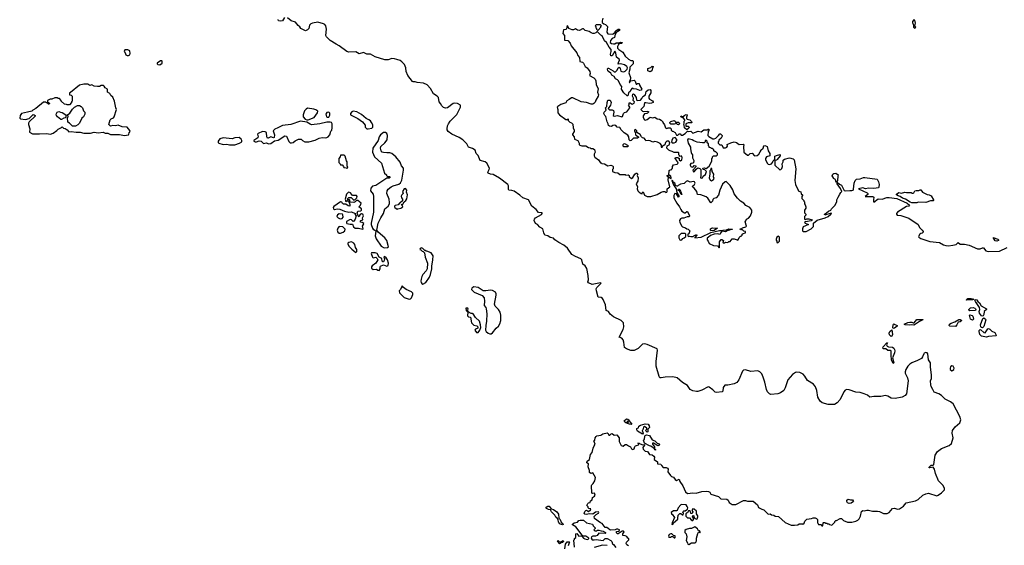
# Model space of a CAD drawing. Extents: x 2029662 to 2246637, y 225654 to 401419.
# Tile 227 of 256: x 2116128 to 2130383, y 339140 to 346754. Entities that reach past the tile are written whole.
import ezdxf

# ---------------------------------------------------------------- set-up
doc = ezdxf.new("R2010")
doc.units = 0

msp = doc.modelspace()

# ---------------------------------------------------------------- linework, layer by layer
at = {"layer": '0CON20XD'}
for points in [[(2119964, 346786), (2119931, 346739), (2119905, 346731), (2119876, 346736), (2119868, 346755)], [(2125687, 340065), (2125731, 340001), (2125766, 339915), (2125795, 339890), (2125875, 339902), (2125924, 339896), (2126005, 339922), (2126065, 339926), (2126101, 339921), (2126119, 339909), (2126135, 339882), (2126245, 339847), (2126280, 339815), (2126365, 339810), (2126387, 339795), (2126402, 339762), (2126445, 339730), (2126495, 339734), (2126605, 339790), (2126635, 339790), (2126665, 339780), (2126715, 339782), (2126745, 339778), (2126808, 339725), (2126825, 339690), (2126873, 339663), (2126900, 339655), (2126965, 339590), (2126995, 339598), (2127015, 339582), (2127045, 339578), (2127065, 339562), (2127115, 339558), (2127209, 339469), (2127295, 339432), (2127345, 339430), (2127392, 339438), (2127415, 339450), (2127455, 339452), (2127465, 339448), (2127485, 339460), (2127495, 339490), (2127525, 339520), (2127592, 339528), (2127615, 339538), (2127645, 339538), (2127665, 339530), (2127680, 339515), (2127680, 339465), (2127690, 339455), (2127692, 339442), (2127725, 339440), (2127742, 339422), (2127758, 339422), (2127760, 339465), (2127765, 339470), (2127785, 339470), (2127795, 339460), (2127815, 339460), (2127825, 339450), (2127845, 339450), (2127852, 339442), (2127885, 339430), (2127930, 339475), (2127930, 339485), (2127945, 339500), (2127955, 339500), (2128005, 339530), (2128025, 339530), (2128055, 339498), (2128115, 339477), (2128175, 339474), (2128235, 339489), (2128264, 339506), (2128280, 339525), (2128300, 339565), (2128315, 339630), (2128334, 339646), (2128355, 339638), (2128395, 339650), (2128415, 339650), (2128475, 339637), (2128547, 339637), (2128575, 339632), (2128635, 339603), (2128685, 339600), (2128718, 339615), (2128765, 339672), (2128795, 339677), (2128835, 339663), (2128865, 339667), (2128922, 339708), (2128960, 339755), (2129095, 339784), (2129135, 339804), (2129205, 339866), (2129245, 339884), (2129285, 339896), (2129405, 339858), (2129425, 339867), (2129475, 339903), (2129516, 339944), (2129518, 339962), (2129497, 340005), (2129429, 340075), (2129389, 340181), (2129374, 340244), (2129355, 340272), (2129305, 340262), (2129295, 340262), (2129295, 340270), (2129325, 340303), (2129355, 340302), (2129361, 340309), (2129381, 340445), (2129415, 340497), (2129475, 340542), (2129585, 340588), (2129621, 340615), (2129642, 340695), (2129628, 340765), (2129632, 340805), (2129672, 340858), (2129737, 340913), (2129752, 340958), (2129740, 341005), (2129645, 341190), (2129605, 341221), (2129529, 341259), (2129475, 341308), (2129434, 341335), (2129368, 341358), (2129349, 341395), (2129323, 341443), (2129319, 341465), (2129316, 341525), (2129328, 341555), (2129331, 341605), (2129314, 341725), (2129313, 341785), (2129286, 341826), (2129274, 341915), (2129265, 341926), (2129245, 341933), (2129225, 341925), (2129217, 341915), (2129201, 341869), (2129182, 341848), (2129128, 341815), (2129045, 341784), (2129015, 341765), (2128988, 341735), (2128958, 341685), (2128948, 341655), (2128949, 341635), (2128983, 341565), (2128991, 341525), (2128965, 341335), (2128950, 341310), (2128906, 341284), (2128805, 341267), (2128745, 341272), (2128695, 341300), (2128665, 341308), (2128595, 341298), (2128495, 341294), (2128435, 341284), (2128402, 341315), (2128356, 341336), (2128295, 341352), (2128235, 341359), (2128135, 341392), (2128103, 341397), (2128081, 341389), (2128058, 341365), (2128008, 341252), (2127965, 341205), (2127925, 341182), (2127835, 341182), (2127746, 341206), (2127717, 341227), (2127684, 341284), (2127670, 341385), (2127652, 341435), (2127620, 341475), (2127536, 341526), (2127495, 341591), (2127470, 341620), (2127425, 341644), (2127379, 341649), (2127358, 341642), (2127316, 341614), (2127248, 341535), (2127210, 341420), (2127193, 341385), (2127145, 341349), (2127105, 341333), (2127005, 341327), (2126985, 341335), (2126956, 341365), (2126942, 341395), (2126917, 341505), (2126894, 341575), (2126872, 341625), (2126845, 341652), (2126815, 341668), (2126715, 341660), (2126635, 341682), (2126605, 341675), (2126592, 341665), (2126541, 341539), (2126512, 341498), (2126473, 341477), (2126379, 341461), (2126335, 341459), (2126313, 341425), (2126306, 341375), (2126298, 341365), (2126215, 341353), (2126195, 341358), (2126165, 341392), (2126111, 341431), (2126095, 341436), (2126005, 341389), (2125945, 341370), (2125925, 341367), (2125875, 341378), (2125835, 341398), (2125795, 341455), (2125725, 341498), (2125645, 341565), (2125585, 341579), (2125475, 341578), (2125415, 341564), (2125395, 341568), (2125385, 341585), (2125345, 341735), (2125343, 341805), (2125364, 341965), (2125355, 341985), (2125215, 342051), (2125175, 342060), (2125147, 342053), (2125081, 341989), (2125025, 341964), (2124975, 341962), (2124914, 341984), (2124884, 342005), (2124875, 342085), (2124865, 342115), (2124845, 342139), (2124809, 342155), (2124865, 342265), (2124873, 342305), (2124872, 342365), (2124835, 342395), (2124725, 342450), (2124678, 342488), (2124654, 342525), (2124621, 342541), (2124610, 342625), (2124575, 342700), (2124565, 342716), (2124545, 342730), (2124502, 342735), (2124477, 342827), (2124476, 342855), (2124484, 342875), (2124546, 342936), (2124535, 342942), (2124415, 342919), (2124361, 342941), (2124352, 342955), (2124363, 342987), (2124358, 343048), (2124338, 343148), (2124315, 343187), (2124283, 343215), (2124269, 343275), (2124252, 343292), (2124173, 343323), (2124124, 343354), (2124059, 343445), (2124005, 343490), (2123935, 343525), (2123875, 343563), (2123855, 343590), (2123807, 343597), (2123775, 343621), (2123733, 343635), (2123718, 343665), (2123702, 343725), (2123659, 343749), (2123625, 343787), (2123594, 343804), (2123577, 343845), (2123581, 343865), (2123594, 343886), (2123685, 343934), (2123694, 343945), (2123693, 343955), (2123639, 343959), (2123608, 344005), (2123543, 344053), (2123496, 344146), (2123413, 344173), (2123371, 344211), (2123285, 344270), (2123255, 344281), (2123210, 344285), (2123204, 344294), (2123204, 344345), (2123196, 344365), (2123075, 344459), (2122985, 344511), (2122945, 344517), (2122910, 344530), (2122906, 344545), (2122927, 344583), (2122929, 344605), (2122889, 344675), (2122865, 344696), (2122795, 344713), (2122766, 344785), (2122737, 344817), (2122721, 344865), (2122685, 344886), (2122626, 344905), (2122600, 344955), (2122544, 345014), (2122489, 345049), (2122383, 345095), (2122332, 345135), (2122318, 345158), (2122316, 345175), (2122321, 345215), (2122334, 345245), (2122361, 345285), (2122435, 345354), (2122455, 345382), (2122511, 345485), (2122509, 345515), (2122465, 345540), (2122425, 345546), (2122405, 345538), (2122322, 345478), (2122295, 345472), (2122265, 345482), (2122241, 345505), (2122222, 345542), (2122200, 345565), (2122190, 345625), (2122170, 345645), (2122119, 345679), (2122076, 345756), (2122028, 345808), (2121975, 345835), (2121885, 345846), (2121855, 345855), (2121825, 345853), (2121815, 345859), (2121748, 345945), (2121722, 346005), (2121718, 346055), (2121697, 346105), (2121660, 346145), (2121635, 346162), (2121589, 346179), (2121555, 346185), (2121515, 346191), (2121465, 346171), (2121415, 346171), (2121275, 346218), (2121205, 346253), (2121154, 346254), (2121107, 346277), (2121045, 346261), (2120996, 346286), (2120895, 346285), (2120865, 346293), (2120755, 346376), (2120708, 346398), (2120622, 346452), (2120571, 346505), (2120562, 346525), (2120568, 346615), (2120560, 346665), (2120547, 346685), (2120526, 346696), (2120445, 346718), (2120367, 346705), (2120345, 346694), (2120326, 346675), (2120316, 346625), (2120296, 346605), (2120265, 346593), (2120235, 346606), (2120199, 346625), (2120182, 346652), (2120158, 346668), (2120119, 346719), (2120057, 346737), (2120005, 346781)], [(2124492, 346602), (2124505, 346602), (2124542, 346645), (2124542, 346658), (2124550, 346665), (2124535, 346680), (2124475, 346680), (2124460, 346665), (2124470, 346655), (2124470, 346635), (2124480, 346625), (2124480, 346615), (2124492, 346602)], [(2124572, 346775), (2124560, 346735), (2124562, 346712), (2124583, 346693), (2124610, 346685), (2124640, 346655), (2124628, 346575), (2124645, 346548), (2124705, 346542), (2124722, 346548), (2124748, 346572), (2124750, 346585), (2124762, 346598), (2124775, 346600), (2124793, 346617), (2124810, 346615), (2124810, 346595), (2124762, 346568), (2124750, 346545), (2124740, 346495), (2124705, 346482), (2124680, 346450), (2124678, 346425), (2124695, 346408), (2124725, 346402), (2124745, 346402), (2124765, 346418), (2124803, 346417), (2124827, 346427), (2124850, 346425), (2124845, 346410), (2124815, 346410), (2124797, 346393), (2124782, 346365), (2124782, 346342), (2124802, 346322), (2124858, 346285), (2124895, 346226), (2124941, 346181), (2124974, 346164), (2125002, 346162), (2125012, 346152), (2125012, 346115), (2124960, 346065), (2124960, 346035), (2124948, 345985), (2124970, 345915), (2124970, 345895), (2124950, 345845), (2124958, 345842), (2124975, 345870), (2125025, 345877), (2125038, 345865), (2125052, 345822), (2125065, 345820), (2125075, 345830), (2125098, 345828)], [(2129085, 346632), (2129100, 346645), (2129090, 346665), (2129097, 346705), (2129090, 346745), (2129075, 346750), (2129055, 346728), (2129054, 346715), (2129070, 346675), (2129070, 346645), (2129085, 346632)], [(2125098, 345828), (2125100, 345805), (2125136, 345746), (2125128, 345732), (2125105, 345728), (2125057, 345747), (2125015, 345750), (2125008, 345758), (2124995, 345760), (2124975, 345740), (2124968, 345715), (2124944, 345695), (2124935, 345652), (2124925, 345652), (2124875, 345692), (2124840, 345745), (2124847, 345787), (2124822, 345815), (2124796, 345866), (2124783, 345883), (2124755, 345898), (2124733, 345933), (2124702, 345952), (2124687, 345977), (2124653, 346003), (2124644, 346015), (2124638, 346042), (2124645, 346050), (2124655, 346050), (2124720, 346015), (2124735, 346000), (2124752, 345998), (2124776, 346024), (2124792, 346058), (2124805, 346068), (2124824, 346045), (2124830, 346010), (2124845, 346002), (2124875, 346000), (2124892, 346008), (2124923, 346037), (2124930, 346055), (2124918, 346075), (2124885, 346099), (2124825, 346113), (2124795, 346110), (2124798, 346135), (2124812, 346165), (2124810, 346175), (2124771, 346211), (2124759, 346275), (2124745, 346300), (2124705, 346230), (2124685, 346230), (2124682, 346255), (2124692, 346295), (2124692, 346322), (2124662, 346355), (2124622, 346422), (2124595, 346448), (2124559, 346519), (2124540, 346530), (2124495, 346580), (2124485, 346580), (2124470, 346565), (2124445, 346553), (2124425, 346554), (2124400, 346565), (2124372, 346582), (2124316, 346596), (2124292, 346622), (2124275, 346622), (2124234, 346596), (2124205, 346601), (2124175, 346620), (2124145, 346607), (2124125, 346607), (2124078, 346625), (2124065, 346660), (2124055, 346670), (2124047, 346623), (2124037, 346613), (2124002, 346605), (2123992, 346555), (2124014, 346524), (2124017, 346457), (2124065, 346451), (2124096, 346416), (2124113, 346373), (2124192, 346272), (2124207, 346235), (2124235, 346205), (2124238, 346148), (2124275, 346137), (2124293, 346123), (2124315, 346077), (2124345, 346055), (2124382, 346002), (2124388, 345975), (2124378, 345945), (2124442, 345912), (2124460, 345890), (2124468, 345868), (2124473, 345813), (2124503, 345753), (2124495, 345705), (2124508, 345665), (2124503, 345645), (2124468, 345588), (2124459, 345561), (2124441, 345539), (2124425, 345531), (2124401, 345531), (2124332, 345555), (2124255, 345562), (2124135, 345623), (2124115, 345624), (2124085, 345599), (2124050, 345580), (2124035, 345550), (2123965, 345524), (2123918, 345495), (2123910, 345485), (2123918, 345455), (2123918, 345405), (2123945, 345378), (2124035, 345310), (2124055, 345310), (2124068, 345318), (2124070, 345295), (2124095, 345270), (2124119, 345259), (2124135, 345240), (2124143, 345185), (2124158, 345155), (2124158, 345135), (2124133, 345097), (2124132, 345085), (2124158, 345055), (2124162, 345025), (2124210, 345005), (2124227, 344967), (2124230, 344945), (2124240, 344935), (2124265, 344928), (2124325, 344928), (2124363, 344903), (2124385, 344900), (2124395, 344890), (2124427, 344887), (2124450, 344875), (2124458, 344835), (2124443, 344807), (2124443, 344783), (2124454, 344764), (2124506, 344726), (2124535, 344680), (2124545, 344680), (2124555, 344670), (2124595, 344668), (2124645, 344638), (2124685, 344648), (2124710, 344635), (2124720, 344625), (2124720, 344595), (2124710, 344585), (2124710, 344555), (2124745, 344542), (2124787, 344537), (2124815, 344513), (2124895, 344510), (2124905, 344500), (2124937, 344507), (2124950, 344495), (2124952, 344482), (2124985, 344452), (2125005, 344470), (2125036, 344514), (2125055, 344533), (2125065, 344533), (2125078, 344515), (2125069, 344495), (2125081, 344465), (2125076, 344415), (2125053, 344375), (2125072, 344335), (2125070, 344305), (2125077, 344275), (2125095, 344256), (2125125, 344238), (2125138, 344232), (2125140, 344245), (2125155, 344260), (2125175, 344212), (2125215, 344194), (2125265, 344192), (2125355, 344223), (2125415, 344257), (2125445, 344267), (2125466, 344266), (2125485, 344251), (2125499, 344255), (2125503, 344265), (2125500, 344305), (2125540, 344335), (2125516, 344435), (2125520, 344470), (2125503, 344485), (2125503, 344495), (2125515, 344502), (2125528, 344498), (2125520, 344470), (2125535, 344468), (2125555, 344450), (2125562, 344465), (2125556, 344486), (2125528, 344508), (2125533, 344567), (2125545, 344580), (2125568, 344582), (2125570, 344595), (2125580, 344605), (2125580, 344625), (2125595, 344650), (2125645, 344660), (2125660, 344675), (2125658, 344688), (2125640, 344705), (2125640, 344715), (2125620, 344745), (2125622, 344758), (2125655, 344760), (2125665, 344750), (2125675, 344750), (2125678, 344718), (2125695, 344708), (2125716, 344725), (2125720, 344755), (2125715, 344778), (2125701, 344779), (2125682, 344772), (2125680, 344785), (2125670, 344795), (2125670, 344825), (2125665, 344830), (2125605, 344830), (2125576, 344846), (2125545, 344852), (2125525, 344862), (2125498, 344895), (2125500, 344925), (2125529, 344941), (2125537, 344953), (2125540, 344975), (2125526, 344996), (2125495, 344992), (2125480, 344975), (2125469, 344941), (2125443, 344927), (2125432, 344918), (2125425, 344900), (2125420, 344905), (2125420, 344935), (2125399, 344959), (2125362, 344982), (2125325, 344988), (2125295, 344980), (2125255, 344997), (2125225, 345002), (2125195, 345000), (2125190, 345015), (2125168, 345038), (2125145, 345042), (2125130, 345055), (2125113, 345093), (2125061, 345121), (2125062, 345145), (2125045, 345162), (2125030, 345155), (2125030, 345135), (2125037, 345127), (2125043, 345093), (2125050, 345080), (2125086, 345056), (2125088, 345045), (2125075, 345038), (2125015, 345040), (2124980, 345005), (2124965, 345000), (2124953, 345013), (2124948, 345055), (2124935, 345080), (2124880, 345115), (2124835, 345160), (2124815, 345192), (2124778, 345198), (2124759, 345219), (2124745, 345226), (2124717, 345223), (2124695, 345208), (2124665, 345210), (2124652, 345222), (2124650, 345245), (2124633, 345273), (2124612, 345352), (2124598, 345365), (2124587, 345395), (2124588, 345415), (2124620, 345445), (2124610, 345475), (2124630, 345495), (2124633, 345553), (2124642, 345588), (2124675, 345590), (2124690, 345555), (2124684, 345516), (2124650, 345465), (2124665, 345450), (2124705, 345450), (2124726, 345436), (2124730, 345415), (2124720, 345365), (2124735, 345358), (2124785, 345368), (2124845, 345348), (2124855, 345352), (2124870, 345395), (2124885, 345410), (2124919, 345421), (2124960, 345475), (2124960, 345485), (2124940, 345515), (2124950, 345525), (2124952, 345548), (2124965, 345548), (2124995, 345530), (2125026, 345544), (2125030, 345565), (2125010, 345585), (2125017, 345615), (2125001, 345645), (2125006, 345674), (2125015, 345680), (2125025, 345669), (2125052, 345625), (2125060, 345595), (2125070, 345585), (2125115, 345590), (2125135, 345610), (2125151, 345639), (2125190, 345665), (2125197, 345715), (2125225, 345736), (2125255, 345742), (2125267, 345727), (2125268, 345695), (2125239, 345645), (2125238, 345618), (2125244, 345604), (2125289, 345579), (2125300, 345565), (2125300, 345555), (2125277, 345543), (2125245, 345540), (2125195, 345550), (2125172, 345548), (2125163, 345495), (2125120, 345455), (2125145, 345430), (2125163, 345423), (2125215, 345430), (2125230, 345425), (2125230, 345415), (2125218, 345402), (2125207, 345393), (2125175, 345390), (2125155, 345360), (2125153, 345335), (2125172, 345302), (2125185, 345300), (2125215, 345310), (2125255, 345342), (2125295, 345330), (2125325, 345340), (2125358, 345318), (2125392, 345312), (2125415, 345300), (2125440, 345275), (2125440, 345265), (2125462, 345232), (2125480, 345185), (2125495, 345180), (2125515, 345188), (2125548, 345188), (2125560, 345175), (2125560, 345155), (2125575, 345140), (2125585, 345140), (2125618, 345118), (2125635, 345080), (2125655, 345080), (2125675, 345100), (2125688, 345098), (2125705, 345080), (2125725, 345082), (2125762, 345105), (2125795, 345140), (2125815, 345133), (2125845, 345140), (2125875, 345112), (2125953, 345137), (2125992, 345128), (2126035, 345158), (2126085, 345160), (2126095, 345170), (2126105, 345170), (2126107, 345147), (2126098, 345132), (2126092, 345075), (2126103, 345063), (2126165, 345030), (2126185, 345030), (2126205, 345040), (2126246, 345074), (2126265, 345100), (2126275, 345100), (2126300, 345075), (2126300, 345065), (2126285, 345040), (2126252, 345008), (2126250, 344995), (2126240, 344985), (2126240, 344965), (2126265, 344943), (2126295, 344940), (2126315, 344900), (2126345, 344898), (2126365, 344908), (2126376, 344924), (2126373, 344945), (2126379, 344951), (2126425, 344972), (2126473, 344983), (2126506, 344976), (2126545, 344948), (2126602, 344952), (2126612, 344935), (2126608, 344915), (2126610, 344835), (2126665, 344790), (2126678, 344792), (2126703, 344817), (2126735, 344820), (2126765, 344780), (2126805, 344788), (2126830, 344805), (2126848, 344842), (2126860, 344855), (2126860, 344865), (2126890, 344895), (2126900, 344925), (2126915, 344930), (2126942, 344922), (2126950, 344915), (2126963, 344853), (2126990, 344815), (2126988, 344782), (2126942, 344768), (2126927, 344745), (2126927, 344725), (2126953, 344673), (2126965, 344659), (2126985, 344654), (2127013, 344667), (2127027, 344683), (2127035, 344710), (2127060, 344735), (2127060, 344775), (2127083, 344787), (2127135, 344800), (2127140, 344795), (2127138, 344782), (2127095, 344730), (2127085, 344720), (2127060, 344715), (2127060, 344645), (2127135, 344580), (2127146, 344584), (2127161, 344599)], [(2117705, 346233), (2117723, 346245), (2117730, 346265), (2117722, 346302), (2117695, 346316), (2117652, 346315), (2117640, 346295), (2117656, 346276), (2117666, 346245), (2117684, 346234), (2117705, 346233)], [(2118155, 346100), (2118190, 346125), (2118190, 346155), (2118185, 346160), (2118165, 346160), (2118120, 346125), (2118120, 346115), (2118130, 346105), (2118155, 346100)], [(2125255, 346000), (2125220, 346015), (2125220, 346045), (2125268, 346062), (2125285, 346080), (2125298, 346078), (2125300, 346065), (2125290, 346055), (2125278, 346015), (2125255, 346000)], [(2117645, 345074), (2117703, 345087), (2117710, 345095), (2117712, 345115), (2117726, 345134), (2117721, 345151), (2117686, 345196), (2117611, 345201), (2117555, 345226), (2117515, 345217), (2117475, 345219), (2117445, 345212), (2117420, 345235), (2117436, 345304), (2117452, 345318), (2117485, 345331), (2117494, 345345), (2117530, 345455), (2117520, 345475), (2117502, 345575), (2117475, 345630), (2117448, 345655), (2117433, 345683), (2117400, 345705), (2117399, 345749), (2117368, 345765), (2117353, 345793), (2117342, 345802), (2117308, 345802), (2117282, 345788), (2117255, 345788), (2117205, 345792), (2117175, 345808), (2117145, 345802), (2117115, 345822), (2117055, 345820), (2116995, 345803), (2116865, 345700), (2116850, 345695), (2116850, 345665), (2116875, 345660), (2116890, 345645), (2116890, 345575), (2116880, 345565), (2116880, 345555), (2116848, 345522), (2116815, 345520), (2116807, 345527), (2116775, 345530), (2116730, 345575), (2116730, 345585), (2116705, 345610), (2116685, 345610), (2116675, 345620), (2116635, 345622), (2116595, 345602), (2116568, 345602), (2116530, 345585), (2116532, 345562), (2116560, 345545), (2116555, 345530), (2116545, 345530), (2116528, 345548), (2116515, 345550), (2116505, 345560), (2116475, 345560), (2116364, 345466), (2116320, 345445), (2116302, 345428), (2116242, 345412), (2116155, 345393), (2116133, 345365), (2116128, 345328), (2116138, 345318), (2116213, 345307), (2116267, 345323), (2116325, 345380), (2116338, 345378), (2116350, 345365), (2116350, 345355), (2116267, 345273), (2116257, 345253), (2116257, 345235), (2116277, 345175), (2116272, 345125), (2116315, 345100), (2116415, 345098), (2116515, 345104), (2116575, 345097), (2116611, 345109), (2116665, 345147), (2116685, 345170), (2116735, 345190), (2116745, 345200), (2116762, 345182), (2116787, 345177), (2116816, 345156), (2116838, 345128), (2116875, 345133), (2116945, 345123), (2117005, 345124), (2117055, 345108), (2117155, 345109), (2117205, 345124), (2117265, 345117), (2117335, 345124), (2117365, 345109), (2117405, 345110), (2117445, 345092), (2117575, 345093), (2117645, 345074)], [(2116735, 345310), (2116725, 345310), (2116675, 345347), (2116660, 345365), (2116654, 345386), (2116670, 345415), (2116695, 345422), (2116718, 345412), (2116745, 345410), (2116798, 345378), (2116798, 345342), (2116788, 345332), (2116765, 345328), (2116735, 345310)], [(2116895, 345210), (2116850, 345255), (2116825, 345270), (2116820, 345335), (2116830, 345345), (2116830, 345355), (2116820, 345365), (2116820, 345375), (2116855, 345400), (2116894, 345456), (2116924, 345486), (2116965, 345512), (2116992, 345512), (2117018, 345498), (2117037, 345477), (2117054, 345434), (2117072, 345415), (2117073, 345387), (2117053, 345347), (2117028, 345325), (2116992, 345255), (2116968, 345232), (2116935, 345212), (2116895, 345210)], [(2120285, 345302), (2120305, 345303), (2120392, 345335), (2120442, 345405), (2120445, 345428), (2120418, 345448), (2120385, 345458), (2120295, 345470), (2120275, 345460), (2120254, 345435), (2120234, 345375), (2120234, 345345), (2120262, 345312), (2120285, 345302)], [(2120581, 345341), (2120605, 345343), (2120618, 345372), (2120619, 345399), (2120605, 345412), (2120575, 345407), (2120560, 345385), (2120569, 345349), (2120581, 345341)], [(2121175, 345172), (2121225, 345182), (2121242, 345198), (2121240, 345230), (2121224, 345265), (2121205, 345288), (2121185, 345304), (2121143, 345323), (2121075, 345382), (2121009, 345419), (2120955, 345430), (2120935, 345419), (2120918, 345395), (2120920, 345375), (2121024, 345324), (2121093, 345273), (2121128, 345225), (2121130, 345195), (2121153, 345173), (2121175, 345172)], [(2119736, 344956), (2119765, 344960), (2119815, 344998), (2119871, 345009), (2119965, 345070), (2119992, 345065), (2120027, 344987), (2120045, 344972), (2120065, 344970), (2120086, 344974), (2120115, 344999), (2120165, 345024), (2120202, 345022), (2120222, 345002), (2120255, 344983), (2120316, 344984), (2120405, 345008), (2120462, 345038), (2120507, 345047), (2120555, 345042), (2120575, 345048), (2120595, 345058), (2120618, 345085), (2120635, 345140), (2120648, 345155), (2120653, 345185), (2120652, 345245), (2120643, 345263), (2120625, 345270), (2120575, 345269), (2120475, 345247), (2120355, 345233), (2120335, 345239), (2120285, 345270), (2120195, 345286), (2120056, 345234), (2119935, 345219), (2119866, 345185), (2119824, 345166), (2119798, 345145), (2119815, 345085), (2119814, 345046), (2119805, 345043), (2119762, 345058), (2119725, 345036), (2119715, 345037), (2119707, 345057), (2119701, 345121), (2119681, 345131), (2119645, 345132), (2119579, 345105), (2119572, 345095), (2119580, 345055), (2119576, 345044), (2119520, 345005), (2119518, 344995), (2119536, 344984), (2119555, 344984), (2119595, 345001), (2119625, 344993), (2119658, 344958), (2119695, 344969), (2119736, 344956)], [(2125665, 345232), (2125650, 345235), (2125635, 345250), (2125605, 345240), (2125555, 345240), (2125540, 345255), (2125540, 345265), (2125555, 345280), (2125602, 345292), (2125620, 345285), (2125625, 345270), (2125665, 345268), (2125678, 345258), (2125680, 345245), (2125665, 345232)], [(2125785, 345160), (2125752, 345185), (2125750, 345225), (2125742, 345235), (2125750, 345255), (2125750, 345285), (2125760, 345295), (2125760, 345305), (2125738, 345328), (2125700, 345345), (2125705, 345360), (2125715, 345350), (2125745, 345350), (2125750, 345365), (2125775, 345380), (2125790, 345375), (2125787, 345353), (2125780, 345345), (2125782, 345322), (2125793, 345313), (2125830, 345305), (2125855, 345280), (2125860, 345265), (2125855, 345260), (2125805, 345260), (2125770, 345245), (2125772, 345212), (2125805, 345210), (2125820, 345195), (2125818, 345182), (2125785, 345160)], [(2121405, 343448), (2121455, 343452), (2121470, 343465), (2121442, 343555), (2121416, 343596), (2121317, 343677), (2121300, 343705), (2121318, 343805), (2121356, 343885), (2121396, 343945), (2121416, 344014), (2121465, 344055), (2121480, 344085), (2121483, 344107), (2121475, 344155), (2121442, 344235), (2121447, 344273), (2121465, 344298), (2121505, 344334), (2121535, 344349), (2121615, 344370), (2121640, 344390), (2121662, 344429), (2121687, 344575), (2121683, 344603), (2121654, 344635), (2121638, 344688), (2121576, 344765), (2121515, 344816), (2121485, 344827), (2121443, 344827), (2121395, 344829), (2121376, 344836), (2121362, 344852), (2121352, 344895), (2121357, 344915), (2121415, 344968), (2121447, 345015), (2121454, 345075), (2121444, 345104), (2121425, 345122), (2121395, 345122), (2121353, 345087), (2121334, 345056), (2121319, 345005), (2121240, 344895), (2121238, 344835), (2121266, 344766), (2121364, 344674), (2121411, 344531), (2121440, 344505), (2121440, 344495), (2121452, 344482), (2121485, 344480), (2121490, 344475), (2121475, 344460), (2121445, 344460), (2121285, 344350), (2121235, 344343), (2121210, 344315), (2121208, 344275), (2121245, 344228), (2121253, 344195), (2121251, 343965), (2121219, 343805), (2121219, 343785), (2121235, 343732), (2121245, 343718), (2121270, 343705), (2121282, 343692), (2121274, 343625), (2121288, 343578), (2121363, 343475), (2121405, 343448)], [(2119165, 344940), (2119245, 344943), (2119312, 344965), (2119343, 344985), (2119346, 345005), (2119336, 345025), (2119305, 345046), (2119245, 345042), (2119205, 345030), (2119075, 345042), (2119025, 345027), (2119003, 344995), (2119003, 344975), (2119012, 344965), (2119075, 344946), (2119125, 344949), (2119165, 344940)], [(2125605, 344970), (2125630, 344980), (2125643, 345005), (2125640, 345020), (2125616, 345046), (2125584, 345036), (2125568, 345005), (2125567, 344985), (2125575, 344970), (2125605, 344970)], [(2125995, 344456), (2126015, 344463), (2126023, 344485), (2126058, 344512), (2126070, 344555), (2126048, 344578), (2126022, 344582), (2126020, 344605), (2126045, 344610), (2126052, 344602), (2126065, 344600), (2126108, 344632), (2126150, 344705), (2126150, 344745), (2126160, 344755), (2126160, 344765), (2126175, 344780), (2126218, 344782), (2126230, 344795), (2126230, 344815), (2126205, 344840), (2126195, 344840), (2126180, 344855), (2126178, 344868), (2126155, 344890), (2126145, 344890), (2126135, 344900), (2126112, 344902), (2126110, 344915), (2126100, 344925), (2126100, 344955), (2126082, 344972), (2126080, 344995), (2126068, 345008), (2126052, 344998), (2126050, 344985), (2126038, 344972), (2126015, 344970), (2125935, 344982), (2125888, 344998), (2125864, 345014), (2125805, 345030), (2125798, 345015), (2125807, 344965), (2125842, 344905), (2125838, 344885), (2125848, 344832), (2125854, 344814), (2125870, 344795), (2125870, 344755), (2125890, 344715), (2125885, 344680), (2125876, 344674), (2125845, 344671), (2125835, 344655), (2125835, 344645), (2125845, 344629), (2125865, 344619), (2125880, 344620), (2125895, 344642), (2125918, 344635), (2125918, 344622), (2125876, 344575), (2125885, 344552), (2125897, 344553), (2125921, 344589), (2125945, 344610), (2125975, 344600), (2125990, 344585), (2125991, 344495), (2125984, 344465), (2125995, 344456)], [(2124935, 344910), (2124875, 344910), (2124863, 344923), (2124863, 344947), (2124873, 344957), (2124885, 344958), (2124928, 344938), (2124938, 344925), (2124935, 344910)], [(2120865, 344600), (2120880, 344615), (2120870, 344635), (2120870, 344695), (2120858, 344708), (2120840, 344775), (2120825, 344790), (2120775, 344790), (2120770, 344765), (2120750, 344745), (2120750, 344685), (2120770, 344665), (2120775, 344650), (2120795, 344650), (2120818, 344628), (2120822, 344612), (2120855, 344610), (2120865, 344600)], [(2127161, 344599), (2127172, 344625), (2127168, 344665), (2127182, 344695), (2127183, 344717), (2127200, 344735), (2127275, 344752), (2127325, 344739), (2127339, 344725), (2127364, 344595), (2127351, 344425), (2127358, 344365), (2127400, 344285), (2127400, 344275), (2127435, 344260), (2127442, 344232), (2127460, 344215), (2127460, 344205), (2127450, 344195), (2127450, 344165), (2127480, 344135), (2127480, 344125), (2127490, 344115), (2127490, 344085), (2127502, 344072), (2127510, 344045), (2127510, 344025), (2127490, 343995), (2127490, 343955), (2127510, 343935), (2127508, 343922), (2127490, 343905), (2127490, 343865), (2127505, 343860), (2127525, 343868), (2127553, 343867), (2127600, 343855), (2127596, 343844), (2127585, 343838), (2127505, 343828), (2127490, 343815), (2127500, 343805), (2127550, 343785), (2127472, 343755), (2127460, 343725), (2127460, 343695), (2127470, 343685), (2127515, 343687), (2127588, 343725), (2127620, 343760), (2127623, 343807), (2127672, 343848), (2127792, 343885), (2127832, 343905), (2127872, 343935), (2127880, 343945), (2127875, 343950), (2127783, 343923), (2127782, 343935), (2127810, 343955), (2127839, 343981), (2127870, 343995), (2127880, 344015), (2127928, 344062), (2127960, 344115), (2127960, 344145), (2127976, 344185), (2128004, 344225), (2128015, 344252), (2128030, 344265), (2128011, 344311), (2127961, 344375), (2127965, 344400), (2127999, 344369), (2128028, 344355), (2128065, 344280), (2128085, 344273), (2128145, 344281), (2128175, 344279), (2128194, 344286), (2128202, 344298), (2128209, 344385), (2128225, 344423), (2128245, 344443), (2128295, 344447), (2128345, 344467), (2128365, 344469), (2128542, 344442), (2128564, 344405), (2128570, 344365), (2128568, 344332), (2128560, 344320), (2128495, 344308), (2128415, 344312), (2128375, 344306), (2128335, 344317), (2128270, 344305), (2128397, 344247), (2128407, 344235), (2128406, 344224), (2128370, 344195), (2128481, 344191), (2128492, 344185), (2128487, 344145), (2128488, 344118), (2128495, 344112), (2128555, 344157), (2128617, 344153), (2128684, 344176), (2128715, 344179), (2128825, 344164), (2128977, 344095), (2129010, 344065), (2129000, 344055), (2128965, 344050), (2128835, 343968), (2128820, 343945), (2128820, 343935), (2128834, 343924), (2128885, 343916), (2129001, 343881), (2129136, 343786), (2129155, 343742), (2129196, 343706), (2129208, 343685), (2129208, 343675), (2129196, 343664), (2129174, 343656), (2129162, 343645), (2129142, 343615), (2129145, 343603), (2129175, 343584), (2129305, 343540), (2129445, 343526), (2129502, 343492), (2129535, 343481), (2129575, 343479), (2129638, 343488), (2129685, 343496), (2129715, 343527), (2129744, 343504), (2129805, 343501), (2129875, 343486), (2129995, 343435), (2130033, 343437), (2130065, 343451), (2130081, 343451), (2130118, 343408), (2130155, 343396), (2130315, 343401), (2130425, 343454)], [(2126145, 344422), (2126172, 344438), (2126181, 344455), (2126173, 344477), (2126178, 344515), (2126153, 344553), (2126147, 344597), (2126135, 344600), (2126130, 344575), (2126120, 344565), (2126122, 344515), (2126108, 344465), (2126125, 344428), (2126145, 344422)], [(2126255, 343450), (2126260, 343455), (2126262, 343535), (2126285, 343572), (2126295, 343572), (2126320, 343555), (2126310, 343525), (2126315, 343520), (2126335, 343520), (2126345, 343530), (2126382, 343528), (2126395, 343540), (2126415, 343540), (2126445, 343580), (2126472, 343578), (2126517, 343567), (2126525, 343560), (2126537, 343573), (2126545, 343600), (2126562, 343618), (2126575, 343620), (2126590, 343635), (2126590, 343645), (2126602, 343658), (2126638, 343665), (2126635, 343688), (2126612, 343692), (2126595, 343710), (2126585, 343710), (2126575, 343720), (2126565, 343710), (2126560, 343725), (2126585, 343730), (2126595, 343740), (2126640, 343755), (2126652, 343765), (2126630, 343825), (2126642, 343838), (2126650, 343865), (2126679, 343881), (2126707, 343913), (2126728, 343965), (2126728, 343995), (2126700, 344035), (2126642, 344062), (2126612, 344095), (2126566, 344126), (2126520, 344170), (2126472, 344232), (2126451, 344291), (2126415, 344352), (2126355, 344408), (2126340, 344405), (2126305, 344370), (2126267, 344285), (2126245, 344210), (2126210, 344175), (2126180, 344165), (2126163, 344147), (2126160, 344125), (2126135, 344100), (2126089, 344169), (2126066, 344186), (2125989, 344219), (2125942, 344222), (2125930, 344265), (2125893, 344313), (2125870, 344335), (2125872, 344345), (2125900, 344365), (2125907, 344385), (2125896, 344406), (2125885, 344412), (2125835, 344398), (2125807, 344417), (2125795, 344418), (2125775, 344408), (2125749, 344381), (2125695, 344370), (2125660, 344350), (2125655, 344340), (2125645, 344340), (2125625, 344350), (2125611, 344385), (2125591, 344401), (2125585, 344420), (2125575, 344430), (2125570, 344425), (2125595, 344362), (2125632, 344302), (2125643, 344253), (2125677, 344195), (2125665, 344182), (2125639, 344229), (2125615, 344238), (2125600, 344205), (2125598, 344175), (2125642, 344095), (2125683, 344045), (2125698, 344005), (2125715, 343982), (2125755, 343958), (2125765, 343958), (2125785, 343977), (2125796, 343976), (2125827, 343915), (2125822, 343898), (2125793, 343897), (2125745, 343877), (2125715, 343878), (2125695, 343867), (2125682, 343845), (2125686, 343815), (2125715, 343762), (2125725, 343753), (2125768, 343738), (2125785, 343722), (2125805, 343720), (2125830, 343695), (2125818, 343652), (2125800, 343645), (2125802, 343622), (2125812, 343612), (2125825, 343620), (2125845, 343612), (2125878, 343612), (2125890, 343625), (2125925, 343640), (2125930, 343635), (2125902, 343598), (2125903, 343593), (2125994, 343606), (2126135, 343673), (2126262, 343698), (2126302, 343698), (2126315, 343707), (2126359, 343711), (2126395, 343722), (2126448, 343718), (2126445, 343713), (2126415, 343712), (2126406, 343704), (2126373, 343697), (2126345, 343682), (2126295, 343690), (2126282, 343678), (2126265, 343640), (2126235, 343652), (2126185, 343647), (2126130, 343630), (2126095, 343600), (2126080, 343595), (2126080, 343565), (2126097, 343547), (2126111, 343511), (2126175, 343484), (2126229, 343479), (2126255, 343450)], [(2127955, 344402), (2127944, 344414), (2127938, 344438), (2127910, 344455), (2127910, 344465), (2127892, 344492), (2127900, 344515), (2127913, 344527), (2127945, 344530), (2127980, 344505), (2127972, 344485), (2127966, 344424), (2127955, 344402)], [(2121095, 343718), (2121100, 343725), (2121091, 343765), (2121108, 343785), (2121112, 343802), (2121088, 343818), (2121065, 343820), (2121058, 343835), (2121065, 343847), (2121097, 343853), (2121093, 343885), (2121106, 343915), (2121096, 343936), (2121075, 343943), (2121052, 343925), (2121045, 343900), (2121035, 343902), (2121012, 343952), (2121022, 343978), (2121065, 343983), (2121077, 343995), (2121077, 344015), (2121040, 344045), (2121064, 344066), (2121070, 344095), (2121023, 344133), (2121005, 344133), (2120985, 344114), (2120965, 344107), (2120915, 344110), (2120908, 344138), (2120895, 344150), (2120885, 344140), (2120880, 344145), (2120880, 344165), (2120895, 344177), (2120926, 344176), (2120965, 344138), (2120985, 344147), (2121007, 344175), (2121013, 344195), (2121006, 344206), (2120948, 344208), (2120917, 344247), (2120895, 344257), (2120885, 344253), (2120861, 344225), (2120838, 344155), (2120852, 344122), (2120865, 344130), (2120888, 344128), (2120909, 344079), (2120906, 344054), (2120885, 344057), (2120852, 344082), (2120815, 344080), (2120802, 344092), (2120793, 344113), (2120775, 344117), (2120674, 344046), (2120669, 344035), (2120673, 344015), (2120686, 344006), (2120725, 344013), (2120765, 344010), (2120831, 343981), (2120892, 343968), (2120925, 343971), (2120965, 343956), (2120990, 343945), (2120980, 343935), (2120998, 343915), (2120986, 343864), (2120967, 343835), (2120955, 343830), (2120934, 343854), (2120915, 343859), (2120860, 343830), (2120859, 343809), (2120865, 343802), (2120915, 343790), (2120945, 343790), (2120961, 343751), (2120983, 343733), (2121035, 343732), (2121095, 343718)], [(2121595, 344010), (2121605, 344012), (2121645, 344026), (2121673, 344045), (2121667, 344067), (2121652, 344078), (2121675, 344080), (2121693, 344115), (2121721, 344135), (2121735, 344158), (2121741, 344215), (2121726, 344255), (2121733, 344285), (2121715, 344309), (2121695, 344303), (2121670, 344265), (2121678, 344235), (2121661, 344219), (2121651, 344199), (2121657, 344175), (2121670, 344155), (2121669, 344131), (2121638, 344102), (2121625, 344097), (2121607, 344073), (2121565, 344064), (2121555, 344052), (2121553, 344043), (2121561, 344031), (2121595, 344010)], [(2125715, 344220), (2125705, 344222), (2125680, 344270), (2125662, 344285), (2125665, 344300), (2125675, 344298), (2125695, 344270), (2125715, 344220)], [(2129115, 344101), (2129042, 344102), (2129019, 344109), (2128955, 344156), (2128910, 344170), (2128875, 344192), (2128845, 344200), (2128820, 344215), (2128820, 344225), (2128855, 344250), (2128893, 344243), (2128945, 344256), (2128965, 344250), (2129035, 344252), (2129045, 344243), (2129065, 344240), (2129075, 344248), (2129087, 344273), (2129105, 344282), (2129145, 344278), (2129165, 344290), (2129175, 344288), (2129200, 344255), (2129265, 344222), (2129295, 344218), (2129325, 344202), (2129360, 344145), (2129360, 344135), (2129352, 344128), (2129315, 344128), (2129245, 344106), (2129135, 344112), (2129115, 344101)], [(2120768, 343868), (2120795, 343872), (2120812, 343895), (2120807, 343927), (2120800, 343935), (2120755, 343942), (2120731, 343929), (2120722, 343905), (2120740, 343885), (2120768, 343868)], [(2120775, 343664), (2120812, 343675), (2120834, 343696), (2120839, 343719), (2120805, 343752), (2120755, 343757), (2120734, 343735), (2120724, 343705), (2120736, 343676), (2120755, 343664), (2120775, 343664)], [(2126135, 343697), (2126129, 343705), (2126131, 343725), (2126144, 343736), (2126160, 343740), (2126230, 343735), (2126185, 343700), (2126135, 343697)], [(2125695, 343560), (2125715, 343564), (2125727, 343583), (2125750, 343595), (2125770, 343615), (2125770, 343645), (2125757, 343657), (2125705, 343658), (2125673, 343625), (2125673, 343595), (2125684, 343565), (2125695, 343560)], [(2127105, 343520), (2127130, 343545), (2127130, 343605), (2127115, 343618), (2127090, 343605), (2127078, 343575), (2127078, 343558), (2127090, 343545), (2127090, 343525), (2127105, 343520)], [(2130275, 343544), (2130250, 343550), (2130222, 343598), (2130291, 343575), (2130299, 343565), (2130298, 343555), (2130275, 343544)], [(2120995, 343382), (2121008, 343395), (2121010, 343425), (2120990, 343455), (2120978, 343498), (2120965, 343518), (2120934, 343534), (2120892, 343528), (2120880, 343515), (2120880, 343505), (2120895, 343475), (2120935, 343429), (2120995, 343382)], [(2121965, 342923), (2122006, 342945), (2122060, 343025), (2122076, 343065), (2122093, 343145), (2122093, 343185), (2122110, 343275), (2122114, 343334), (2122087, 343377), (2122025, 343402), (2122015, 343400), (2122005, 343410), (2121992, 343412), (2121965, 343440), (2121945, 343447), (2121925, 343440), (2121920, 343425), (2121935, 343420), (2121955, 343400), (2121968, 343398), (2121988, 343378), (2121997, 343315), (2122032, 343225), (2122028, 343145), (2122012, 343115), (2121964, 343065), (2121949, 343035), (2121939, 342995), (2121936, 342966), (2121942, 342945), (2121951, 342931), (2121965, 342923)], [(2121335, 343123), (2121349, 343145), (2121346, 343175), (2121354, 343186), (2121397, 343203), (2121445, 343186), (2121461, 343195), (2121469, 343225), (2121452, 343275), (2121435, 343306), (2121408, 343322), (2121402, 343315), (2121408, 343292), (2121406, 343265), (2121395, 343247), (2121385, 343246), (2121374, 343255), (2121370, 343295), (2121332, 343315), (2121303, 343365), (2121275, 343379), (2121220, 343375), (2121218, 343365), (2121235, 343312), (2121245, 343304), (2121286, 343316), (2121306, 343296), (2121313, 343275), (2121284, 343225), (2121232, 343189), (2121224, 343175), (2121224, 343154), (2121245, 343136), (2121295, 343140), (2121315, 343124), (2121335, 343123)], [(2121765, 342708), (2121785, 342711), (2121800, 342725), (2121822, 342775), (2121819, 342795), (2121800, 342810), (2121723, 342845), (2121683, 342875), (2121665, 342898), (2121641, 342845), (2121621, 342825), (2121625, 342798), (2121695, 342730), (2121765, 342708)], [(2122934, 342204), (2122955, 342205), (2122975, 342216), (2123025, 342285), (2123058, 342315), (2123080, 342350), (2123094, 342395), (2123092, 342475), (2123083, 342515), (2123060, 342555), (2123014, 342604), (2123001, 342635), (2123028, 342765), (2123027, 342785), (2123015, 342807), (2122975, 342830), (2122945, 342834), (2122875, 342826), (2122838, 342828), (2122765, 342876), (2122705, 342882), (2122672, 342865), (2122668, 342845), (2122677, 342835), (2122709, 342809), (2122825, 342757), (2122853, 342725), (2122859, 342675), (2122852, 342615), (2122877, 342585), (2122883, 342565), (2122890, 342495), (2122888, 342385), (2122876, 342325), (2122874, 342255), (2122884, 342235), (2122913, 342213), (2122934, 342204)], [(2129835, 342692), (2129842, 342708), (2129854, 342716), (2129905, 342717), (2129940, 342705), (2129923, 342697), (2129875, 342694), (2129835, 342692)], [(2130065, 342460), (2130055, 342466), (2130023, 342505), (2130020, 342525), (2130030, 342555), (2130024, 342584), (2129965, 342670), (2129958, 342692), (2129961, 342699), (2129987, 342695), (2130001, 342671), (2130025, 342651), (2130050, 342610), (2130124, 342565), (2130124, 342555), (2130093, 342525), (2130085, 342482), (2130075, 342463), (2130065, 342460)], [(2122744, 342224), (2122765, 342224), (2122790, 342255), (2122806, 342295), (2122802, 342335), (2122785, 342388), (2122729, 342439), (2122695, 342492), (2122685, 342498), (2122665, 342498), (2122622, 342522), (2122618, 342545), (2122623, 342565), (2122618, 342575), (2122587, 342573), (2122592, 342542), (2122618, 342518), (2122612, 342465), (2122625, 342452), (2122656, 342446), (2122671, 342365), (2122705, 342330), (2122745, 342319), (2122759, 342305), (2122763, 342285), (2122725, 342270), (2122718, 342255), (2122744, 342224)], [(2129885, 342536), (2129872, 342542), (2129870, 342555), (2129895, 342579), (2129933, 342583), (2129955, 342577), (2129966, 342566), (2129972, 342555), (2129965, 342541), (2129885, 342536)], [(2129005, 342327), (2128950, 342335), (2128933, 342345), (2128985, 342369), (2129015, 342374), (2129043, 342373), (2129065, 342361), (2129079, 342361), (2129115, 342410), (2129195, 342413), (2129202, 342412), (2129205, 342404), (2129155, 342381), (2129085, 342334), (2129075, 342328), (2129045, 342334), (2129005, 342327)], [(2129675, 342310), (2129596, 342316), (2129584, 342325), (2129588, 342345), (2129615, 342360), (2129669, 342375), (2129725, 342409), (2129745, 342410), (2129768, 342395), (2129745, 342379), (2129716, 342374), (2129698, 342332), (2129675, 342310)], [(2129925, 342403), (2129896, 342415), (2129881, 342475), (2129885, 342480), (2129918, 342468), (2129928, 342458), (2129936, 342415), (2129925, 342403)], [(2130065, 342291), (2130053, 342293), (2130044, 342304), (2130040, 342335), (2130072, 342428), (2130085, 342434), (2130110, 342415), (2130114, 342404), (2130088, 342312), (2130065, 342291)], [(2128745, 342164), (2128721, 342191), (2128716, 342215), (2128724, 342236), (2128755, 342263), (2128764, 342195), (2128755, 342169), (2128745, 342164)], [(2128775, 342280), (2128771, 342291), (2128775, 342332), (2128785, 342352), (2128790, 342345), (2128834, 342325), (2128832, 342315), (2128795, 342285), (2128775, 342280)], [(2130125, 342155), (2130075, 342163), (2130055, 342172), (2130028, 342195), (2130017, 342235), (2130019, 342251), (2130035, 342264), (2130045, 342262), (2130085, 342224), (2130105, 342219), (2130146, 342274), (2130155, 342280), (2130175, 342272), (2130203, 342243), (2130244, 342224), (2130262, 342195), (2130267, 342175), (2130155, 342164), (2130125, 342155)], [(2128775, 341772), (2128752, 341825), (2128743, 341895), (2128745, 341956), (2128735, 341962), (2128695, 341960), (2128667, 341985), (2128636, 341986), (2128626, 341995), (2128631, 342015), (2128680, 342075), (2128692, 342072), (2128676, 342045), (2128686, 342025), (2128705, 342013), (2128765, 342009), (2128783, 341995), (2128792, 341975), (2128796, 341955), (2128791, 341929), (2128766, 341855), (2128782, 341785), (2128775, 341772)], [(2129625, 341668), (2129635, 341672), (2129652, 341685), (2129658, 341705), (2129642, 341735), (2129625, 341742), (2129606, 341724), (2129598, 341705), (2129597, 341687), (2129625, 341668)], [(2124985, 340892), (2124955, 340893), (2124930, 340905), (2124930, 340915), (2124940, 340925), (2124937, 340937), (2124925, 340930), (2124915, 340912), (2124888, 340925), (2124880, 340945), (2124915, 340972), (2124935, 340970), (2124952, 340955), (2124960, 340930), (2124990, 340895), (2124985, 340892)], [(2125145, 340750), (2125074, 340794), (2125061, 340815), (2125065, 340830), (2125085, 340840), (2125092, 340865), (2125115, 340882), (2125185, 340898), (2125227, 340897), (2125242, 340872), (2125248, 340845), (2125220, 340825), (2125220, 340785), (2125215, 340780), (2125190, 340805), (2125208, 340822), (2125210, 340835), (2125175, 340862), (2125159, 340851), (2125150, 340815), (2125140, 340805), (2125157, 340765), (2125145, 340750)], [(2124940, 339135), (2124917, 339147), (2124907, 339165), (2124912, 339188), (2124948, 339222), (2124948, 339238), (2124932, 339242), (2124916, 339266), (2124895, 339280), (2124862, 339282), (2124860, 339305), (2124880, 339335), (2124870, 339345), (2124853, 339347), (2124822, 339328), (2124795, 339308), (2124785, 339308), (2124769, 339319), (2124771, 339339), (2124797, 339343), (2124810, 339355), (2124810, 339365), (2124790, 339375), (2124770, 339375), (2124747, 339363), (2124688, 339358), (2124673, 339363), (2124650, 339385), (2124627, 339397), (2124605, 339400), (2124562, 339455), (2124535, 339468), (2124451, 339531), (2124443, 339557), (2124472, 339585), (2124508, 339605), (2124512, 339615), (2124507, 339627), (2124465, 339619), (2124425, 339593), (2124375, 339597), (2124335, 339587), (2124311, 339591), (2124302, 339602), (2124310, 339630), (2124325, 339644), (2124335, 339648), (2124365, 339631), (2124392, 339655), (2124397, 339667), (2124370, 339675), (2124360, 339685), (2124358, 339698), (2124340, 339715), (2124343, 339727), (2124352, 339748), (2124363, 339757), (2124385, 339760), (2124390, 339785), (2124415, 339800), (2124420, 339835), (2124449, 339851), (2124460, 339865), (2124450, 339895), (2124425, 339890), (2124410, 339895), (2124408, 340005), (2124410, 340015), (2124432, 340035), (2124453, 340075), (2124463, 340125), (2124425, 340190), (2124395, 340182), (2124380, 340195), (2124378, 340225), (2124358, 340275), (2124362, 340322), (2124340, 340335), (2124345, 340360), (2124379, 340381), (2124390, 340455), (2124417, 340485), (2124431, 340549), (2124447, 340583), (2124458, 340605), (2124440, 340655), (2124456, 340664), (2124458, 340695), (2124472, 340715), (2124486, 340724), (2124542, 340738), (2124573, 340757), (2124635, 340768), (2124649, 340759), (2124658, 340738), (2124672, 340738), (2124690, 340755), (2124705, 340758), (2124735, 340738), (2124775, 340742), (2124809, 340695), (2124806, 340645), (2124836, 340585), (2124865, 340577), (2124895, 340599), (2124915, 340603), (2124940, 340580), (2124970, 340565), (2124988, 340538), (2125005, 340528), (2125022, 340538), (2125035, 340572), (2125045, 340583), (2125088, 340595), (2125090, 340605), (2125080, 340615), (2125085, 340630), (2125092, 340622), (2125145, 340598), (2125175, 340600), (2125175, 340590), (2125148, 340555), (2125154, 340534), (2125185, 340504), (2125218, 340498), (2125245, 340456), (2125285, 340450), (2125310, 340430), (2125317, 340415), (2125313, 340383), (2125360, 340350), (2125363, 340323), (2125412, 340315), (2125419, 340295), (2125445, 340269), (2125488, 340268), (2125509, 340259), (2125517, 340245), (2125510, 340205), (2125550, 340150), (2125565, 340138), (2125596, 340126), (2125616, 340095), (2125635, 340080), (2125675, 340097), (2125687, 340065)], [(2125335, 340520), (2125322, 340525), (2125320, 340540), (2125267, 340577), (2125245, 340582), (2125175, 340620), (2125160, 340665), (2125172, 340678), (2125177, 340723), (2125185, 340732), (2125205, 340740), (2125245, 340732), (2125287, 340667), (2125325, 340652), (2125355, 340618), (2125388, 340608), (2125390, 340595), (2125380, 340585), (2125365, 340583), (2125305, 340620), (2125292, 340618), (2125290, 340605), (2125320, 340565), (2125320, 340540), (2125335, 340530), (2125335, 340520)], [(2123985, 339438), (2123942, 339452), (2123940, 339465), (2123930, 339475), (2123922, 339515), (2123908, 339535), (2123888, 339548), (2123876, 339576), (2123828, 339625), (2123815, 339652), (2123785, 339658), (2123753, 339674), (2123746, 339685), (2123751, 339695), (2123775, 339708), (2123795, 339709), (2123825, 339667), (2123855, 339661), (2123906, 339626), (2123930, 339590), (2123934, 339534), (2123954, 339515), (2123966, 339476), (2123990, 339455), (2123995, 339440), (2123985, 339438)], [(2125575, 339440), (2125588, 339452), (2125592, 339468), (2125655, 339520), (2125658, 339548), (2125650, 339555), (2125660, 339565), (2125660, 339575), (2125685, 339600), (2125702, 339602), (2125725, 339580), (2125735, 339580), (2125740, 339605), (2125730, 339615), (2125732, 339628), (2125742, 339638), (2125765, 339640), (2125798, 339662), (2125800, 339685), (2125793, 339705), (2125775, 339728), (2125715, 339730), (2125698, 339725), (2125660, 339685), (2125647, 339643), (2125635, 339638), (2125595, 339640), (2125562, 339618), (2125565, 339590), (2125575, 339590), (2125610, 339545), (2125573, 339467), (2125570, 339445), (2125575, 339440)], [(2128135, 339748), (2128115, 339757), (2128101, 339775), (2128104, 339796), (2128125, 339810), (2128155, 339798), (2128185, 339798), (2128200, 339775), (2128165, 339753), (2128135, 339748)], [(2125875, 339500), (2125882, 339515), (2125882, 339532), (2125868, 339555), (2125875, 339570), (2125886, 339566), (2125888, 339548), (2125901, 339531), (2125925, 339520), (2125938, 339522), (2125948, 339555), (2125947, 339567), (2125928, 339595), (2125928, 339635), (2125895, 339663), (2125875, 339670), (2125858, 339645), (2125872, 339625), (2125865, 339600), (2125843, 339603), (2125842, 339632), (2125825, 339642), (2125812, 339638), (2125798, 339612), (2125785, 339610), (2125770, 339595), (2125770, 339565), (2125782, 339552), (2125795, 339540), (2125825, 339540), (2125851, 339511), (2125865, 339500), (2125875, 339500)], [(2124160, 339115), (2124150, 339215), (2124160, 339225), (2124162, 339238), (2124180, 339255), (2124182, 339308), (2124195, 339310), (2124222, 339272), (2124245, 339277), (2124265, 339272), (2124292, 339245), (2124308, 339235), (2124345, 339226), (2124367, 339235), (2124366, 339246), (2124325, 339274), (2124282, 339272), (2124216, 339366), (2124178, 339408), (2124133, 339435), (2124133, 339447), (2124155, 339468), (2124204, 339476), (2124225, 339498), (2124244, 339506), (2124290, 339505), (2124335, 339468), (2124420, 339445), (2124430, 339425), (2124460, 339395), (2124458, 339382), (2124440, 339365), (2124455, 339350), (2124485, 339350), (2124495, 339360), (2124515, 339360), (2124545, 339348), (2124577, 339347), (2124608, 339328), (2124610, 339315), (2124605, 339312), (2124513, 339317), (2124490, 339285), (2124466, 339274), (2124425, 339271), (2124406, 339264), (2124400, 339245), (2124415, 339220), (2124445, 339219), (2124475, 339227), (2124578, 339212), (2124603, 339237), (2124635, 339238), (2124685, 339212), (2124700, 339195), (2124711, 339161), (2124725, 339152), (2124761, 339111)], [(2125815, 339152), (2125853, 339177), (2125903, 339177), (2125918, 339185), (2125926, 339205), (2125926, 339245), (2125945, 339310), (2125955, 339330), (2125965, 339330), (2125975, 339320), (2125978, 339325), (2125980, 339335), (2125968, 339348), (2125955, 339350), (2125939, 339379), (2125905, 339410), (2125855, 339382), (2125825, 339382), (2125775, 339370), (2125760, 339355), (2125760, 339325), (2125778, 339305), (2125789, 339265), (2125778, 339208), (2125797, 339177), (2125800, 339155), (2125815, 339152)], [(2125615, 339250), (2125620, 339255), (2125618, 339278), (2125592, 339282), (2125570, 339305), (2125553, 339307), (2125530, 339295), (2125522, 339275), (2125525, 339260), (2125555, 339260), (2125565, 339270), (2125585, 339270), (2125605, 339250), (2125615, 339250)], [(2123945, 339162), (2123930, 339175), (2123930, 339190), (2123910, 339195), (2123922, 339208), (2123930, 339205), (2123930, 339190), (2123965, 339190), (2123972, 339198), (2123998, 339208), (2124000, 339195), (2123985, 339180), (2123975, 339180), (2123945, 339162)], [(2124022, 339088), (2124030, 339155), (2124055, 339190), (2124085, 339190), (2124090, 339185), (2124082, 339178), (2124070, 339135)], [(2124635, 339139), (2124565, 339142), (2124445, 339110)]]:
    msp.add_lwpolyline(points, dxfattribs=at)

doc.saveas('drawing.dxf')
